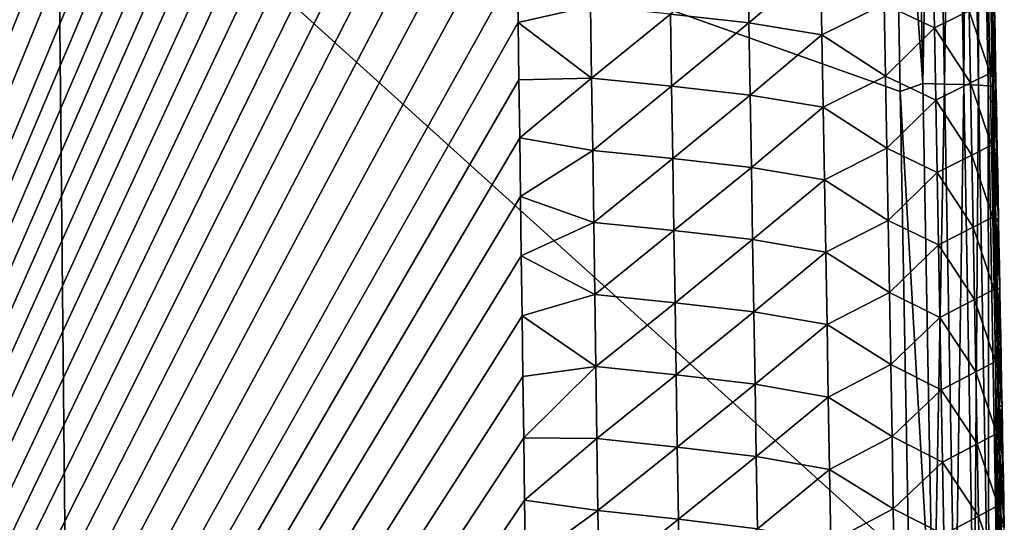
# Model space of a CAD drawing. Header units: metres. Extents: x -109 to 109, y -19 to 107.
# Tile 209 of 256: x 8.48 to 15.27, y 67.21 to 70.67. Entities that reach past the tile are written whole.
import ezdxf

# ---------------------------------------------------------------- set-up
doc = ezdxf.new("R2010")
doc.units = ezdxf.units.M
doc.layers.add('solid_21_412_310_XXX', color=7, linetype='CONTINUOUS')

msp = doc.modelspace()

# ---------------------------------------------------------------- linework, layer by layer
at = {"layer": 'solid_21_412_310_XXX'}
for points in [[(8.416841, 101.863945, -67.142029), (-0.000006, 49.658638, -66.675293), (8.718863, 101.77272, -67.141319)], [(8.718863, 101.77272, -67.141319), (-0.000006, 49.658638, -66.675293), (8.985192, 101.678772, -67.140579)], [(8.985192, 101.678772, -67.140579), (-0.000006, 49.658638, -66.675293), (9.222807, 101.582382, -67.139809)], [(9.222807, 101.582382, -67.139809), (-0.000006, 49.658638, -66.675293), (9.437308, 101.482719, -67.139)], [(9.437308, 101.482719, -67.139), (-0.000006, 49.658638, -66.675293), (9.800565, 101.280899, -67.137329)], [(9.800565, 101.280899, -67.137329), (-0.000006, 49.658638, -66.675293), (10.099033, 101.074387, -67.135605)], [(10.099033, 101.074387, -67.135605), (-0.000006, 49.658638, -66.675293), (10.375571, 100.835381, -67.133575)], [(10.375571, 100.835381, -67.133575), (-0.000006, 49.658638, -66.675293), (10.626403, 100.56823, -67.131287)], [(10.626403, 100.56823, -67.131287), (-0.000006, 49.658638, -66.675293), (10.701228, 100.473618, -67.130478)], [(10.701228, 100.473618, -67.130478), (-0.000006, 49.658638, -66.675293), (10.774985, 100.372421, -67.129601)], [(10.774985, 100.372421, -67.129601), (-0.000006, 49.658638, -66.675293), (10.84716, 100.264442, -67.12867)], [(10.84716, 100.264442, -67.12867), (-0.000006, 49.658638, -66.675293), (10.916918, 100.149368, -67.12767)], [(10.916918, 100.149368, -67.12767), (-0.000006, 49.658638, -66.675293), (10.984118, 100.027184, -67.12661)], [(10.984118, 100.027184, -67.12661), (-0.000006, 49.658638, -66.675293), (11.048345, 99.897804, -67.125481)], [(11.048345, 99.897804, -67.125481), (-0.000006, 49.658638, -66.675293), (11.109218, 99.761246, -67.12429)], [(11.109218, 99.761246, -67.12429), (-0.000006, 49.658638, -66.675293), (11.166245, 99.617828, -67.123032)], [(11.166245, 99.617828, -67.123032), (-0.000006, 49.658638, -66.675293), (11.219064, 99.468155, -67.121727)], [(11.219064, 99.468155, -67.121727), (-0.000006, 49.658638, -66.675293), (11.267576, 99.312035, -67.120354)], [(11.267576, 99.312035, -67.120354), (-0.000006, 49.658638, -66.675293), (11.311779, 99.149033, -67.118919)], [(11.311779, 99.149033, -67.118919), (-0.000006, 49.658638, -66.675293), (11.351416, 98.977837, -67.117416)], [(11.351416, 98.977837, -67.117416), (-0.000006, 49.658638, -66.675293), (11.385991, 98.794167, -67.115791)], [(11.385991, 98.794167, -67.115791), (-0.000006, 49.658638, -66.675293), (11.41538, 98.594177, -67.114029)], [(11.41538, 98.594177, -67.114029), (-0.000006, 49.658638, -66.675293), (11.440434, 98.37249, -67.112068)], [(11.440434, 98.37249, -67.112068), (-0.000006, 49.658638, -66.675293), (11.461864, 98.128845, -67.109909)], [(11.461864, 98.128845, -67.109909), (-0.000006, 49.658638, -66.675293), (11.479255, 97.862335, -67.107552)], [(11.479255, 97.862335, -67.107552), (-0.000006, 49.658638, -66.675293), (11.491724, 97.571922, -67.104973)], [(11.491724, 97.571922, -67.104973), (-0.000006, 49.658638, -66.675293), (11.497374, 97.255409, -67.102165)], [(11.497374, 97.255409, -67.102165), (-0.000006, 49.658638, -66.675293), (11.497188, 96.91391, -67.099129)], [(11.497188, 96.91391, -67.099129), (-0.000006, 49.658638, -66.675293), (11.492494, 96.548004, -67.095879)], [(11.492494, 96.548004, -67.095879), (-0.000006, 49.658638, -66.675293), (11.486433, 96.157623, -67.092407)], [(11.486433, 96.157623, -67.092407), (-0.000006, 49.658638, -66.675293), (11.481724, 95.739777, -67.088692)], [(11.481724, 95.739777, -67.088692), (-0.000006, 49.658638, -66.675293), (11.479702, 95.291519, -67.084709)], [(11.479702, 95.291519, -67.084709), (-0.000006, 49.658638, -66.675293), (11.481399, 94.809296, -67.080429)], [(11.481399, 94.809296, -67.080429), (-0.000006, 49.658638, -66.675293), (11.484297, 94.554321, -67.078163)], [(11.484297, 94.554321, -67.078163), (-0.000006, 49.658638, -66.675293), (11.488584, 94.2901, -67.075821)], [(11.488584, 94.2901, -67.075821), (-0.000006, 49.658638, -66.675293), (11.494101, 94.016693, -67.073387)], [(11.494101, 94.016693, -67.073387), (-0.000006, 49.658638, -66.675293), (11.500851, 93.734154, -67.070885)], [(11.500851, 93.734154, -67.070885), (-0.000006, 49.658638, -66.675293), (11.50884, 93.442451, -67.068291)], [(11.50884, 93.442451, -67.068291), (-0.000006, 49.658638, -66.675293), (11.51765, 93.141273, -67.06562)], [(11.51765, 93.141273, -67.06562), (-0.000006, 49.658638, -66.675293), (11.527312, 92.830826, -67.062866)], [(11.527312, 92.830826, -67.062866), (-0.000006, 49.658638, -66.675293), (11.537727, 92.510796, -67.060028)], [(11.537727, 92.510796, -67.060028), (-0.000006, 49.658638, -66.675293), (11.548295, 92.180145, -67.057091)], [(11.548295, 92.180145, -67.057091), (-0.000006, 49.658638, -66.675293), (11.55913, 91.839279, -67.05407)], [(11.55913, 91.839279, -67.05407), (-0.000006, 49.658638, -66.675293), (11.570037, 91.487465, -67.050949)], [(11.570037, 91.487465, -67.050949), (-0.000006, 49.658638, -66.675293), (11.580547, 91.123337, -67.047714)], [(11.580547, 91.123337, -67.047714), (-0.000006, 49.658638, -66.675293), (11.590788, 90.747398, -67.04438)], [(11.590788, 90.747398, -67.04438), (-0.000006, 49.658638, -66.675293), (11.600632, 90.358894, -67.040932)], [(11.600632, 90.358894, -67.040932), (-0.000006, 49.658638, -66.675293), (11.609873, 89.956909, -67.037361)], [(11.609873, 89.956909, -67.037361), (-0.000006, 49.658638, -66.675293), (11.61857, 89.541801, -67.033676)], [(11.61857, 89.541801, -67.033676), (-0.000006, 49.658638, -66.675293), (11.626793, 89.113304, -67.029877)], [(11.626793, 89.113304, -67.029877), (-0.000006, 49.658638, -66.675293), (11.634455, 88.671326, -67.025955)], [(11.634455, 88.671326, -67.025955), (-0.000006, 49.658638, -66.675293), (11.641595, 88.215927, -67.021912)], [(11.641595, 88.215927, -67.021912), (-0.000006, 49.658638, -66.675293), (11.648776, 87.746346, -67.017738)], [(11.648776, 87.746346, -67.017738), (-0.000006, 49.658638, -66.675293), (11.656088, 87.262848, -67.013451)], [(11.656088, 87.262848, -67.013451), (-0.000006, 49.658638, -66.675293), (11.663507, 86.764992, -67.009026)], [(11.663507, 86.764992, -67.009026), (-0.000006, 49.658638, -66.675293), (11.668713, 86.424217, -67.006004)], [(11.668713, 86.424217, -67.006004), (-0.000006, 49.658638, -66.675293), (11.674192, 86.076103, -67.002907)], [(11.674192, 86.076103, -67.002907), (-0.000006, 49.658638, -66.675293), (11.679863, 85.721054, -66.999756)], [(11.679863, 85.721054, -66.999756), (-0.000006, 49.658638, -66.675293), (11.685748, 85.358803, -66.996544)], [(11.685748, 85.358803, -66.996544), (-0.000006, 49.658638, -66.675293), (11.691878, 84.989059, -66.993256)], [(11.691878, 84.989059, -66.993256), (-0.000006, 49.658638, -66.675293), (11.698287, 84.611694, -66.989906)], [(11.698287, 84.611694, -66.989906), (-0.000006, 49.658638, -66.675293), (11.70499, 84.227081, -66.986496)], [(11.70499, 84.227081, -66.986496), (-0.000006, 49.658638, -66.675293), (11.711924, 83.834892, -66.983009)], [(11.711924, 83.834892, -66.983009), (-0.000006, 49.658638, -66.675293), (11.719016, 83.4347, -66.979462)], [(11.719016, 83.4347, -66.979462), (-0.000006, 49.658638, -66.675293), (11.726214, 83.02623, -66.97583)], [(11.726214, 83.02623, -66.97583), (-0.000006, 49.658638, -66.675293), (11.733596, 82.610046, -66.972137)], [(11.733596, 82.610046, -66.972137), (-0.000006, 49.658638, -66.675293), (11.741124, 82.185791, -66.968376)], [(11.741124, 82.185791, -66.968376), (-0.000006, 49.658638, -66.675293), (11.748721, 81.752815, -66.964531)], [(11.748721, 81.752815, -66.964531), (-0.000006, 49.658638, -66.675293), (11.756312, 81.310501, -66.960602)], [(11.756312, 81.310501, -66.960602), (-0.000006, 49.658638, -66.675293), (11.763915, 80.859192, -66.956596)], [(11.763915, 80.859192, -66.956596), (-0.000006, 49.658638, -66.675293), (11.771555, 80.398964, -66.952507)], [(11.771555, 80.398964, -66.952507), (-0.000006, 49.658638, -66.675293), (11.779235, 79.92952, -66.948341)], [(11.779235, 79.92952, -66.948341), (-0.000006, 49.658638, -66.675293), (11.786957, 79.450546, -66.944092)], [(11.786957, 79.450546, -66.944092), (-0.000006, 49.658638, -66.675293), (11.794697, 78.962219, -66.939751)], [(11.794697, 78.962219, -66.939751), (-0.000006, 49.658638, -66.675293), (11.802461, 78.464645, -66.935333)], [(11.802461, 78.464645, -66.935333), (-0.000006, 49.658638, -66.675293), (11.81029, 77.957428, -66.930832)], [(11.81029, 77.957428, -66.930832), (-0.000006, 49.658638, -66.675293), (11.816232, 77.57045, -66.927399)], [(11.816232, 77.57045, -66.927399), (-0.000006, 49.658638, -66.675293), (11.822248, 77.177734, -66.923912)], [(11.822248, 77.177734, -66.923912), (-0.000006, 49.658638, -66.675293), (11.828321, 76.779701, -66.92038)], [(11.828321, 76.779701, -66.92038), (-0.000006, 49.658638, -66.675293), (11.834447, 76.376213, -66.916794)], [(11.834447, 76.376213, -66.916794), (-0.000006, 49.658638, -66.675293), (11.840632, 75.966957, -66.913162)], [(11.840632, 75.966957, -66.913162), (-0.000006, 49.658638, -66.675293), (11.846878, 75.55162, -66.90947)], [(11.846878, 75.55162, -66.90947), (-0.000006, 49.658638, -66.675293), (11.853189, 75.12989, -66.905731)], [(11.853189, 75.12989, -66.905731), (-0.000006, 49.658638, -66.675293), (11.859566, 74.701843, -66.901924)], [(11.859566, 74.701843, -66.901924), (-0.000006, 49.658638, -66.675293), (11.86601, 74.267937, -66.898079)], [(11.86601, 74.267937, -66.898079), (-0.000006, 49.658638, -66.675293), (11.872516, 73.827873, -66.894165)], [(14.495125, 73.168098, -73.183434), (14.631909, 74.26458, -73.1651), (14.707726, 70.234009, -73.16687)], [(14.782736, 74.262634, -73.124184), (14.707726, 70.234009, -73.16687), (14.631909, 74.26458, -73.1651)], [(14.782736, 74.262634, -73.124184), (14.857882, 70.231201, -73.125679), (14.707726, 70.234009, -73.16687)], [(14.915241, 74.260323, -73.047791), (14.857882, 70.231201, -73.125679), (14.782736, 74.262634, -73.124184)], [(14.915241, 74.260323, -73.047791), (14.989659, 70.228027, -73.0494), (14.857882, 70.231201, -73.125679)], [(15.018188, 74.257423, -72.93721), (14.989659, 70.228027, -73.0494), (14.915241, 74.260323, -73.047791)], [(15.018188, 74.257423, -72.93721), (15.091976, 70.224297, -72.93924), (14.989659, 70.228027, -73.0494)], [(15.0849, 74.253838, -72.799629), (15.091976, 70.224297, -72.93924), (15.018188, 74.257423, -72.93721)], [(15.0849, 74.253838, -72.799629), (15.158303, 70.219902, -72.802246), (15.091976, 70.224297, -72.93924)], [(15.114924, 74.249557, -72.646332), (15.158303, 70.219902, -72.802246), (15.0849, 74.253838, -72.799629)], [(15.114924, 74.249557, -72.646332), (15.180079, 71.028, -72.489845), (15.187825, 70.597733, -72.490219)], [(15.114924, 74.249557, -72.646332), (15.187825, 70.597733, -72.490219), (15.188287, 70.214844, -72.649536)], [(15.114924, 74.249557, -72.646332), (15.188287, 70.214844, -72.649536), (15.158303, 70.219902, -72.802246)], [(11.872516, 73.827873, -66.894165), (-0.000006, 49.658638, -66.675293), (11.87908, 73.381302, -66.890205)], [(11.87908, 73.381302, -66.890205), (-0.000006, 49.658638, -66.675293), (11.8857, 72.92791, -66.886177)], [(8.745557, 72.246918, -73.547028), (14.495125, 73.168098, -73.183434), (14.551407, 70.180305, -73.185066)], [(14.551407, 70.180305, -73.185066), (14.495125, 73.168098, -73.183434), (14.707726, 70.234009, -73.16687)], [(11.8857, 72.92791, -66.886177), (-0.000006, 49.658638, -66.675293), (11.892373, 72.467369, -66.882088)], [(11.892373, 72.467369, -66.882088), (-0.000006, 49.658638, -66.675293), (11.8991, 72.00016, -66.877937)], [(8.745557, 72.246918, -73.547028), (8.832778, 63.513741, -73.585594), (2.921579, 72.245003, -73.730919)], [(8.832778, 63.513741, -73.585594), (2.950886, 63.510948, -73.786705), (2.921579, 72.245003, -73.730919)], [(8.745557, 72.246918, -73.547028), (14.551407, 70.180305, -73.185066), (14.610347, 66.942429, -73.186409)], [(8.745557, 72.246918, -73.547028), (14.610347, 66.942429, -73.186409), (8.832778, 63.513741, -73.585594)], [(11.8991, 72.00016, -66.877937), (-0.000006, 49.658638, -66.675293), (11.905885, 71.526352, -66.873734)], [(11.905885, 71.526352, -66.873734), (-0.000006, 49.658638, -66.675293), (11.912724, 71.045631, -66.869469)], [(13.509628, 70.653419, -67.273468), (13.501225, 71.151428, -67.277519), (12.968839, 70.713188, -67.034622)], [(14.003411, 71.069786, -67.617477), (13.501225, 71.151428, -67.277519), (13.509628, 70.653419, -67.273468)], [(14.78704, 70.618454, -68.545578), (14.777625, 71.117126, -68.548363), (14.440999, 70.782143, -68.046196)], [(15.026424, 70.736023, -69.086227), (14.777625, 71.117126, -68.548363), (14.78704, 70.618454, -68.545578)], [(11.912724, 71.045631, -66.869469), (-0.000006, 49.658638, -66.675293), (11.918235, 70.655861, -66.866005)], [(11.912724, 71.045631, -66.869469), (11.918235, 70.655861, -66.866005), (12.417985, 70.766945, -66.901154)], [(14.012248, 70.570679, -67.613762), (14.003411, 71.069786, -67.617477), (13.509628, 70.653419, -67.273468)], [(14.440999, 70.782143, -68.046196), (14.003411, 71.069786, -67.617477), (14.012248, 70.570679, -67.613762)], [(15.180079, 71.028, -72.489845), (15.203066, 70.693047, -70.17395), (15.205951, 70.541115, -70.173561)], [(15.187825, 70.597733, -72.490219), (15.180079, 71.028, -72.489845), (15.205951, 70.541115, -70.173561)], [(14.450112, 70.285492, -68.042938), (14.440999, 70.782143, -68.046196), (14.012248, 70.570679, -67.613762)], [(14.78704, 70.618454, -68.545578), (14.440999, 70.782143, -68.046196), (14.450112, 70.285492, -68.042938)], [(15.170541, 70.306244, -69.635864), (15.161043, 70.802704, -69.637611), (15.026424, 70.736023, -69.086227)], [(15.203066, 70.693047, -70.17395), (15.161043, 70.802704, -69.637611), (15.170541, 70.306244, -69.635864)], [(11.918235, 70.655861, -66.866005), (12.425389, 70.270576, -66.896751), (12.417985, 70.766945, -66.901154)], [(12.968839, 70.713188, -67.034622), (12.417985, 70.766945, -66.901154), (12.425389, 70.270576, -66.896751)], [(12.976727, 70.216034, -67.030342), (12.968839, 70.713188, -67.034622), (12.425389, 70.270576, -66.896751)], [(13.509628, 70.653419, -67.273468), (12.968839, 70.713188, -67.034622), (12.976727, 70.216034, -67.030342)], [(15.035915, 70.238754, -69.083977), (15.026424, 70.736023, -69.086227), (14.78704, 70.618454, -68.545578)], [(15.170541, 70.306244, -69.635864), (15.026424, 70.736023, -69.086227), (15.035915, 70.238754, -69.083977)], [(11.918235, 70.655861, -66.866005), (-0.000006, 49.658638, -66.675293), (11.92378, 70.261292, -66.862503)], [(11.918235, 70.655861, -66.866005), (11.92378, 70.261292, -66.862503), (12.425389, 70.270576, -66.896751)], [(13.517992, 70.155411, -67.269424), (13.509628, 70.653419, -67.273468), (12.976727, 70.216034, -67.030342)], [(14.012248, 70.570679, -67.613762), (13.509628, 70.653419, -67.273468), (13.517992, 70.155411, -67.269424)], [(15.205951, 70.541115, -70.173561), (15.203066, 70.693047, -70.17395), (15.170541, 70.306244, -69.635864)], [(14.021048, 70.071564, -67.610054), (14.012248, 70.570679, -67.613762), (13.517992, 70.155411, -67.269424)], [(14.450112, 70.285492, -68.042938), (14.012248, 70.570679, -67.613762), (14.021048, 70.071564, -67.610054)], [(14.796419, 70.119781, -68.542809), (14.78704, 70.618454, -68.545578), (14.450112, 70.285492, -68.042938)], [(15.035915, 70.238754, -69.083977), (14.78704, 70.618454, -68.545578), (14.796419, 70.119781, -68.542809)], [(15.187825, 70.597733, -72.490219), (15.205951, 70.541115, -70.173561), (15.208846, 70.388489, -70.173172)], [(15.187825, 70.597733, -72.490219), (15.208846, 70.388489, -70.173172), (15.211752, 70.235146, -70.172783)], [(15.187825, 70.597733, -72.490219), (15.211752, 70.235146, -70.172783), (15.214667, 70.081085, -70.172394)], [(15.195622, 70.163002, -72.490593), (15.187825, 70.597733, -72.490219), (15.214667, 70.081085, -70.172394)], [(15.188287, 70.214844, -72.649536), (15.187825, 70.597733, -72.490219), (15.195622, 70.163002, -72.490593)], [(15.208846, 70.388489, -70.173172), (15.205951, 70.541115, -70.173561), (15.170541, 70.306244, -69.635864)], [(15.211752, 70.235146, -70.172783), (15.208846, 70.388489, -70.173172), (15.170541, 70.306244, -69.635864)], [(15.180005, 69.809784, -69.63414), (15.170541, 70.306244, -69.635864), (15.035915, 70.238754, -69.083977)], [(15.211752, 70.235146, -70.172783), (15.170541, 70.306244, -69.635864), (15.180005, 69.809784, -69.63414)], [(11.92378, 70.261292, -66.862503), (-0.000006, 49.658638, -66.675293), (11.929358, 69.861763, -66.858955)], [(11.92378, 70.261292, -66.862503), (11.929358, 69.861763, -66.858955), (12.425389, 70.270576, -66.896751)], [(11.929358, 69.861763, -66.858955), (12.43275, 69.774216, -66.892349), (12.425389, 70.270576, -66.896751)], [(12.976727, 70.216034, -67.030342), (12.425389, 70.270576, -66.896751), (12.43275, 69.774216, -66.892349)], [(14.45919, 69.788841, -68.03968), (14.450112, 70.285492, -68.042938), (14.021048, 70.071564, -67.610054)], [(14.796419, 70.119781, -68.542809), (14.450112, 70.285492, -68.042938), (14.45919, 69.788841, -68.03968)], [(14.551407, 70.180305, -73.185066), (14.707726, 70.234009, -73.16687), (14.78035, 66.203339, -73.168175)], [(14.857882, 70.231201, -73.125679), (14.78035, 66.203339, -73.168175), (14.707726, 70.234009, -73.16687)], [(14.857882, 70.231201, -73.125679), (14.929958, 66.199654, -73.126808), (14.78035, 66.203339, -73.168175)], [(15.045372, 69.741478, -69.081734), (15.035915, 70.238754, -69.083977), (14.796419, 70.119781, -68.542809)], [(14.989659, 70.228027, -73.0494), (14.929958, 66.199654, -73.126808), (14.857882, 70.231201, -73.125679)], [(14.989659, 70.228027, -73.0494), (15.061154, 66.195618, -73.050674), (14.929958, 66.199654, -73.126808)], [(15.091976, 70.224297, -72.93924), (15.061154, 66.195618, -73.050674), (14.989659, 70.228027, -73.0494)], [(15.180005, 69.809784, -69.63414), (15.035915, 70.238754, -69.083977), (15.045372, 69.741478, -69.081734)], [(15.214667, 70.081085, -70.172394), (15.211752, 70.235146, -70.172783), (15.180005, 69.809784, -69.63414)], [(12.984574, 69.718872, -67.02607), (12.976727, 70.216034, -67.030342), (12.43275, 69.774216, -66.892349)], [(13.517992, 70.155411, -67.269424), (12.976727, 70.216034, -67.030342), (12.984574, 69.718872, -67.02607)], [(14.610347, 66.942429, -73.186409), (14.551407, 70.180305, -73.185066), (14.78035, 66.203339, -73.168175)], [(15.091976, 70.224297, -72.93924), (15.162985, 66.191055, -72.940903), (15.061154, 66.195618, -73.050674)], [(15.158303, 70.219902, -72.802246), (15.162985, 66.191055, -72.940903), (15.091976, 70.224297, -72.93924)], [(15.158303, 70.219902, -72.802246), (15.229041, 66.185844, -72.804428), (15.162985, 66.191055, -72.940903)], [(15.188287, 70.214844, -72.649536), (15.229041, 66.185844, -72.804428), (15.158303, 70.219902, -72.802246)], [(15.188287, 70.214844, -72.649536), (15.195622, 70.163002, -72.490593), (15.203472, 69.723625, -72.490967)], [(15.188287, 70.214844, -72.649536), (15.203472, 69.723625, -72.490967), (15.211377, 69.279434, -72.491333)], [(15.188287, 70.214844, -72.649536), (15.211377, 69.279434, -72.491333), (15.219338, 68.830254, -72.491699)], [(15.188287, 70.214844, -72.649536), (15.219338, 68.830254, -72.491699), (15.226464, 68.426643, -72.49202)], [(15.188287, 70.214844, -72.649536), (15.226464, 68.426643, -72.49202), (15.233638, 68.018837, -72.492332)], [(15.188287, 70.214844, -72.649536), (15.233638, 68.018837, -72.492332), (15.240857, 67.606918, -72.492645)], [(15.188287, 70.214844, -72.649536), (15.240857, 67.606918, -72.492645), (15.248114, 67.191261, -72.492958)], [(15.188287, 70.214844, -72.649536), (15.248114, 67.191261, -72.492958), (15.255409, 66.771759, -72.493263)], [(15.188287, 70.214844, -72.649536), (15.255409, 66.771759, -72.493263), (15.262746, 66.348259, -72.493568)], [(15.188287, 70.214844, -72.649536), (15.262746, 66.348259, -72.493568), (15.259048, 66.180008, -72.652222)], [(15.188287, 70.214844, -72.649536), (15.259048, 66.180008, -72.652222), (15.229041, 66.185844, -72.804428)], [(15.195622, 70.163002, -72.490593), (15.214667, 70.081085, -70.172394), (15.217593, 69.926292, -70.172005)], [(15.195622, 70.163002, -72.490593), (15.217593, 69.926292, -70.172005), (15.220531, 69.770744, -70.171608)], [(15.203472, 69.723625, -72.490967), (15.195622, 70.163002, -72.490593), (15.220531, 69.770744, -70.171608)], [(13.526317, 69.65741, -67.265381), (13.517992, 70.155411, -67.269424), (12.984574, 69.718872, -67.02607)], [(14.021048, 70.071564, -67.610054), (13.517992, 70.155411, -67.269424), (13.526317, 69.65741, -67.265381)], [(14.805764, 69.621109, -68.540039), (14.796419, 70.119781, -68.542809), (14.45919, 69.788841, -68.03968)], [(15.045372, 69.741478, -69.081734), (14.796419, 70.119781, -68.542809), (14.805764, 69.621109, -68.540039)], [(14.02981, 69.572441, -67.606354), (14.021048, 70.071564, -67.610054), (13.526317, 69.65741, -67.265381)], [(14.45919, 69.788841, -68.03968), (14.021048, 70.071564, -67.610054), (14.02981, 69.572441, -67.606354)], [(15.217593, 69.926292, -70.172005), (15.214667, 70.081085, -70.172394), (15.180005, 69.809784, -69.63414)], [(15.220531, 69.770744, -70.171608), (15.217593, 69.926292, -70.172005), (15.180005, 69.809784, -69.63414)], [(11.929358, 69.861763, -66.858955), (-0.000006, 49.658638, -66.675293), (11.934969, 69.457497, -66.855362)], [(11.929358, 69.861763, -66.858955), (11.934969, 69.457497, -66.855362), (12.43275, 69.774216, -66.892349)], [(11.934969, 69.457497, -66.855362), (12.440067, 69.277847, -66.887939), (12.43275, 69.774216, -66.892349)], [(12.984574, 69.718872, -67.02607), (12.43275, 69.774216, -66.892349), (12.440067, 69.277847, -66.887939)], [(14.468233, 69.292183, -68.036438), (14.45919, 69.788841, -68.03968), (14.02981, 69.572441, -67.606354)], [(14.805764, 69.621109, -68.540039), (14.45919, 69.788841, -68.03968), (14.468233, 69.292183, -68.036438)], [(15.189433, 69.313324, -69.632423), (15.180005, 69.809784, -69.63414), (15.045372, 69.741478, -69.081734)], [(15.220531, 69.770744, -70.171608), (15.180005, 69.809784, -69.63414), (15.189433, 69.313324, -69.632423)], [(15.223477, 69.614441, -70.171219), (15.220531, 69.770744, -70.171608), (15.189433, 69.313324, -69.632423)], [(15.203472, 69.723625, -72.490967), (15.220531, 69.770744, -70.171608), (15.223477, 69.614441, -70.171219)], [(12.99238, 69.221718, -67.02179), (12.984574, 69.718872, -67.02607), (12.440067, 69.277847, -66.887939)], [(13.526317, 69.65741, -67.265381), (12.984574, 69.718872, -67.02607), (12.99238, 69.221718, -67.02179)], [(15.054794, 69.244194, -69.079506), (15.045372, 69.741478, -69.081734), (14.805764, 69.621109, -68.540039)], [(15.189433, 69.313324, -69.632423), (15.045372, 69.741478, -69.081734), (15.054794, 69.244194, -69.079506)], [(15.203472, 69.723625, -72.490967), (15.223477, 69.614441, -70.171219), (15.226437, 69.457359, -70.17083)], [(15.203472, 69.723625, -72.490967), (15.226437, 69.457359, -70.17083), (15.229406, 69.299492, -70.170433)], [(15.211377, 69.279434, -72.491333), (15.203472, 69.723625, -72.490967), (15.229406, 69.299492, -70.170433)], [(13.534602, 69.159393, -67.261345), (13.526317, 69.65741, -67.265381), (12.99238, 69.221718, -67.02179)], [(14.02981, 69.572441, -67.606354), (13.526317, 69.65741, -67.265381), (13.534602, 69.159393, -67.261345)], [(14.815075, 69.122429, -68.537285), (14.805764, 69.621109, -68.540039), (14.468233, 69.292183, -68.036438)], [(15.054794, 69.244194, -69.079506), (14.805764, 69.621109, -68.540039), (14.815075, 69.122429, -68.537285)], [(14.038535, 69.073326, -67.602654), (14.02981, 69.572441, -67.606354), (13.534602, 69.159393, -67.261345)], [(14.468233, 69.292183, -68.036438), (14.02981, 69.572441, -67.606354), (14.038535, 69.073326, -67.602654)], [(15.226437, 69.457359, -70.17083), (15.223477, 69.614441, -70.171219), (15.189433, 69.313324, -69.632423)], [(11.934969, 69.457497, -66.855362), (-0.000006, 49.658638, -66.675293), (11.940612, 69.048721, -66.851738)], [(11.934969, 69.457497, -66.855362), (11.940612, 69.048721, -66.851738), (12.440067, 69.277847, -66.887939)], [(15.229406, 69.299492, -70.170433), (15.226437, 69.457359, -70.17083), (15.189433, 69.313324, -69.632423)], [(11.940612, 69.048721, -66.851738), (12.447342, 68.781487, -66.883537), (12.440067, 69.277847, -66.887939)], [(12.99238, 69.221718, -67.02179), (12.440067, 69.277847, -66.887939), (12.447342, 68.781487, -66.883537)], [(14.47724, 68.795532, -68.033195), (14.468233, 69.292183, -68.036438), (14.038535, 69.073326, -67.602654)], [(14.815075, 69.122429, -68.537285), (14.468233, 69.292183, -68.036438), (14.47724, 68.795532, -68.033195)], [(15.198828, 68.816864, -69.630722), (15.189433, 69.313324, -69.632423), (15.054794, 69.244194, -69.079506)], [(15.229406, 69.299492, -70.170433), (15.189433, 69.313324, -69.632423), (15.198828, 68.816864, -69.630722)], [(15.232388, 69.140823, -70.170044), (15.229406, 69.299492, -70.170433), (15.198828, 68.816864, -69.630722)], [(15.211377, 69.279434, -72.491333), (15.229406, 69.299492, -70.170433), (15.232388, 69.140823, -70.170044)], [(15.211377, 69.279434, -72.491333), (15.232388, 69.140823, -70.170044), (15.235381, 68.981346, -70.169647)], [(15.211377, 69.279434, -72.491333), (15.235381, 68.981346, -70.169647), (15.238385, 68.82103, -70.16925)], [(15.219338, 68.830254, -72.491699), (15.211377, 69.279434, -72.491333), (15.238385, 68.82103, -70.16925)], [(13.000146, 68.724556, -67.017509), (12.99238, 69.221718, -67.02179), (12.447342, 68.781487, -66.883537)], [(13.534602, 69.159393, -67.261345), (12.99238, 69.221718, -67.02179), (13.000146, 68.724556, -67.017509)], [(15.064181, 68.74691, -69.077293), (15.054794, 69.244194, -69.079506), (14.815075, 69.122429, -68.537285)], [(15.198828, 68.816864, -69.630722), (15.054794, 69.244194, -69.079506), (15.064181, 68.74691, -69.077293)], [(13.54285, 68.661385, -67.257309), (13.534602, 69.159393, -67.261345), (13.000146, 68.724556, -67.017509)], [(14.038535, 69.073326, -67.602654), (13.534602, 69.159393, -67.261345), (13.54285, 68.661385, -67.257309)], [(14.047223, 68.574203, -67.598961), (14.038535, 69.073326, -67.602654), (13.54285, 68.661385, -67.257309)], [(14.47724, 68.795532, -68.033195), (14.038535, 69.073326, -67.602654), (14.047223, 68.574203, -67.598961)], [(14.824349, 68.623749, -68.534531), (14.815075, 69.122429, -68.537285), (14.47724, 68.795532, -68.033195)], [(15.064181, 68.74691, -69.077293), (14.815075, 69.122429, -68.537285), (14.824349, 68.623749, -68.534531)], [(15.235381, 68.981346, -70.169647), (15.232388, 69.140823, -70.170044), (15.198828, 68.816864, -69.630722)], [(11.940612, 69.048721, -66.851738), (-0.000006, 49.658638, -66.675293), (11.946289, 68.635262, -66.848061)], [(11.940612, 69.048721, -66.851738), (11.946289, 68.635262, -66.848061), (12.447342, 68.781487, -66.883537)], [(15.238385, 68.82103, -70.16925), (15.235381, 68.981346, -70.169647), (15.198828, 68.816864, -69.630722)], [(15.208186, 68.320396, -69.629028), (15.198828, 68.816864, -69.630722), (15.064181, 68.74691, -69.077293)], [(15.241403, 68.659882, -70.168861), (15.238385, 68.82103, -70.16925), (15.198828, 68.816864, -69.630722)], [(15.241403, 68.659882, -70.168861), (15.198828, 68.816864, -69.630722), (15.208186, 68.320396, -69.629028)], [(15.219338, 68.830254, -72.491699), (15.238385, 68.82103, -70.16925), (15.241403, 68.659882, -70.168861)], [(15.219338, 68.830254, -72.491699), (15.241403, 68.659882, -70.168861), (15.244431, 68.497879, -70.168457)], [(15.219338, 68.830254, -72.491699), (15.244431, 68.497879, -70.168457), (15.247473, 68.335007, -70.16806)], [(15.226464, 68.426643, -72.49202), (15.219338, 68.830254, -72.491699), (15.247473, 68.335007, -70.16806)], [(11.946289, 68.635262, -66.848061), (12.454576, 68.285118, -66.879135), (12.447342, 68.781487, -66.883537)], [(13.000146, 68.724556, -67.017509), (12.447342, 68.781487, -66.883537), (12.454576, 68.285118, -66.879135)], [(14.486211, 68.298874, -68.029961), (14.47724, 68.795532, -68.033195), (14.047223, 68.574203, -67.598961)], [(14.824349, 68.623749, -68.534531), (14.47724, 68.795532, -68.033195), (14.486211, 68.298874, -68.029961)], [(15.073533, 68.249626, -69.075081), (15.064181, 68.74691, -69.077293), (14.824349, 68.623749, -68.534531)], [(15.208186, 68.320396, -69.629028), (15.064181, 68.74691, -69.077293), (15.073533, 68.249626, -69.075081)], [(13.007872, 68.227402, -67.013237), (13.000146, 68.724556, -67.017509), (12.454576, 68.285118, -66.879135)], [(13.54285, 68.661385, -67.257309), (13.000146, 68.724556, -67.017509), (13.007872, 68.227402, -67.013237)], [(11.946289, 68.635262, -66.848061), (-0.000006, 49.658638, -66.675293), (11.952001, 68.216942, -66.844353)], [(11.946289, 68.635262, -66.848061), (11.952001, 68.216942, -66.844353), (12.454576, 68.285118, -66.879135)], [(13.551058, 68.163368, -67.253273), (13.54285, 68.661385, -67.257309), (13.007872, 68.227402, -67.013237)], [(14.047223, 68.574203, -67.598961), (13.54285, 68.661385, -67.257309), (13.551058, 68.163368, -67.253273)], [(14.833589, 68.125069, -68.531792), (14.824349, 68.623749, -68.534531), (14.486211, 68.298874, -68.029961)], [(15.073533, 68.249626, -69.075081), (14.824349, 68.623749, -68.534531), (14.833589, 68.125069, -68.531792)], [(15.244431, 68.497879, -70.168457), (15.241403, 68.659882, -70.168861), (15.208186, 68.320396, -69.629028)], [(14.055874, 68.075081, -67.595268), (14.047223, 68.574203, -67.598961), (13.551058, 68.163368, -67.253273)], [(14.486211, 68.298874, -68.029961), (14.047223, 68.574203, -67.598961), (14.055874, 68.075081, -67.595268)], [(15.247473, 68.335007, -70.16806), (15.244431, 68.497879, -70.168457), (15.208186, 68.320396, -69.629028)], [(15.226464, 68.426643, -72.49202), (15.247473, 68.335007, -70.16806), (15.250525, 68.17128, -70.167664)], [(15.226464, 68.426643, -72.49202), (15.250525, 68.17128, -70.167664), (15.253589, 68.006805, -70.167267)], [(15.233638, 68.018837, -72.492332), (15.226464, 68.426643, -72.49202), (15.253589, 68.006805, -70.167267)], [(15.250525, 68.17128, -70.167664), (15.247473, 68.335007, -70.16806), (15.208186, 68.320396, -69.629028)], [(11.952001, 68.216942, -66.844353), (11.95775, 67.793602, -66.840591), (12.454576, 68.285118, -66.879135)], [(11.95775, 67.793602, -66.840591), (12.461768, 67.78875, -66.874733), (12.454576, 68.285118, -66.879135)], [(13.007872, 68.227402, -67.013237), (12.454576, 68.285118, -66.879135), (12.461768, 67.78875, -66.874733)], [(14.495146, 67.802208, -68.026726), (14.486211, 68.298874, -68.029961), (14.055874, 68.075081, -67.595268)], [(14.833589, 68.125069, -68.531792), (14.486211, 68.298874, -68.029961), (14.495146, 67.802208, -68.026726)], [(15.217509, 67.823921, -69.62735), (15.208186, 68.320396, -69.629028), (15.073533, 68.249626, -69.075081)], [(15.250525, 68.17128, -70.167664), (15.208186, 68.320396, -69.629028), (15.217509, 67.823921, -69.62735)], [(11.952001, 68.216942, -66.844353), (-0.000006, 49.658638, -66.675293), (11.95775, 67.793602, -66.840591)], [(13.015557, 67.73024, -67.008965), (13.007872, 68.227402, -67.013237), (12.461768, 67.78875, -66.874733)], [(13.551058, 68.163368, -67.253273), (13.007872, 68.227402, -67.013237), (13.015557, 67.73024, -67.008965)], [(15.08285, 67.752342, -69.072876), (15.073533, 68.249626, -69.075081), (14.833589, 68.125069, -68.531792)], [(15.217509, 67.823921, -69.62735), (15.073533, 68.249626, -69.075081), (15.08285, 67.752342, -69.072876)], [(13.559228, 67.665359, -67.249237), (13.551058, 68.163368, -67.253273), (13.015557, 67.73024, -67.008965)], [(14.055874, 68.075081, -67.595268), (13.551058, 68.163368, -67.253273), (13.559228, 67.665359, -67.249237)], [(14.842792, 67.626381, -68.529053), (14.833589, 68.125069, -68.531792), (14.495146, 67.802208, -68.026726)], [(15.08285, 67.752342, -69.072876), (14.833589, 68.125069, -68.531792), (14.842792, 67.626381, -68.529053)], [(15.253589, 68.006805, -70.167267), (15.250525, 68.17128, -70.167664), (15.217509, 67.823921, -69.62735)], [(14.064487, 67.575958, -67.591576), (14.055874, 68.075081, -67.595268), (13.559228, 67.665359, -67.249237)], [(14.495146, 67.802208, -68.026726), (14.055874, 68.075081, -67.595268), (14.064487, 67.575958, -67.591576)], [(15.256661, 67.841591, -70.166862), (15.253589, 68.006805, -70.167267), (15.217509, 67.823921, -69.62735)], [(15.233638, 68.018837, -72.492332), (15.253589, 68.006805, -70.167267), (15.256661, 67.841591, -70.166862)], [(15.233638, 68.018837, -72.492332), (15.256661, 67.841591, -70.166862), (15.259745, 67.675606, -70.166466)], [(15.233638, 68.018837, -72.492332), (15.259745, 67.675606, -70.166466), (15.262838, 67.50885, -70.166061)], [(15.240857, 67.606918, -72.492645), (15.233638, 68.018837, -72.492332), (15.262838, 67.50885, -70.166061)], [(11.95775, 67.793602, -66.840591), (-0.000006, 49.658638, -66.675293), (11.963538, 67.365067, -66.836784)], [(11.95775, 67.793602, -66.840591), (11.963538, 67.365067, -66.836784), (12.461768, 67.78875, -66.874733)], [(11.963538, 67.365067, -66.836784), (12.468921, 67.292381, -66.870331), (12.461768, 67.78875, -66.874733)], [(13.015557, 67.73024, -67.008965), (12.461768, 67.78875, -66.874733), (12.468921, 67.292381, -66.870331)], [(14.504045, 67.30555, -68.023499), (14.495146, 67.802208, -68.026726), (14.064487, 67.575958, -67.591576)], [(14.842792, 67.626381, -68.529053), (14.495146, 67.802208, -68.026726), (14.504045, 67.30555, -68.023499)], [(15.226796, 67.327446, -69.625671), (15.217509, 67.823921, -69.62735), (15.08285, 67.752342, -69.072876)], [(15.259745, 67.675606, -70.166466), (15.256661, 67.841591, -70.166862), (15.217509, 67.823921, -69.62735)], [(15.259745, 67.675606, -70.166466), (15.217509, 67.823921, -69.62735), (15.226796, 67.327446, -69.625671)], [(13.023205, 67.233078, -67.004684), (13.015557, 67.73024, -67.008965), (12.468921, 67.292381, -66.870331)], [(13.559228, 67.665359, -67.249237), (13.015557, 67.73024, -67.008965), (13.023205, 67.233078, -67.004684)], [(15.092131, 67.255051, -69.070679), (15.08285, 67.752342, -69.072876), (14.842792, 67.626381, -68.529053)], [(15.226796, 67.327446, -69.625671), (15.08285, 67.752342, -69.072876), (15.092131, 67.255051, -69.070679)], [(13.567361, 67.167336, -67.245201), (13.559228, 67.665359, -67.249237), (13.023205, 67.233078, -67.004684)], [(14.064487, 67.575958, -67.591576), (13.559228, 67.665359, -67.249237), (13.567361, 67.167336, -67.245201)], [(15.262838, 67.50885, -70.166061), (15.259745, 67.675606, -70.166466), (15.226796, 67.327446, -69.625671)], [(14.851959, 67.127693, -68.526321), (14.842792, 67.626381, -68.529053), (14.504045, 67.30555, -68.023499)], [(15.092131, 67.255051, -69.070679), (14.842792, 67.626381, -68.529053), (14.851959, 67.127693, -68.526321)], [(15.240857, 67.606918, -72.492645), (15.262838, 67.50885, -70.166061), (15.265943, 67.341309, -70.165665)], [(15.240857, 67.606918, -72.492645), (15.265943, 67.341309, -70.165665), (15.269056, 67.172951, -70.16526)], [(15.248114, 67.191261, -72.492958), (15.240857, 67.606918, -72.492645), (15.269056, 67.172951, -70.16526)], [(14.073063, 67.076828, -67.587891), (14.064487, 67.575958, -67.591576), (13.567361, 67.167336, -67.245201)], [(14.504045, 67.30555, -68.023499), (14.064487, 67.575958, -67.591576), (14.073063, 67.076828, -67.587891)], [(15.265943, 67.341309, -70.165665), (15.262838, 67.50885, -70.166061), (15.226796, 67.327446, -69.625671)], [(11.963538, 67.365067, -66.836784), (-0.000006, 49.658638, -66.675293), (11.969367, 66.931168, -66.832932)], [(11.963538, 67.365067, -66.836784), (11.969367, 66.931168, -66.832932), (12.468921, 67.292381, -66.870331)], [(15.236047, 66.830971, -69.624008), (15.226796, 67.327446, -69.625671), (15.092131, 67.255051, -69.070679)], [(15.269056, 67.172951, -70.16526), (15.265943, 67.341309, -70.165665), (15.226796, 67.327446, -69.625671)], [(15.269056, 67.172951, -70.16526), (15.226796, 67.327446, -69.625671), (15.236047, 66.830971, -69.624008)], [(11.969367, 66.931168, -66.832932), (12.476033, 66.796013, -66.865921), (12.468921, 67.292381, -66.870331)], [(13.023205, 67.233078, -67.004684), (12.468921, 67.292381, -66.870331), (12.476033, 66.796013, -66.865921)], [(14.512909, 66.808884, -68.020271), (14.504045, 67.30555, -68.023499), (14.073063, 67.076828, -67.587891)], [(14.851959, 67.127693, -68.526321), (14.504045, 67.30555, -68.023499), (14.512909, 66.808884, -68.020271)], [(15.101376, 66.757759, -69.068489), (15.092131, 67.255051, -69.070679), (14.851959, 67.127693, -68.526321)], [(15.236047, 66.830971, -69.624008), (15.092131, 67.255051, -69.070679), (15.101376, 66.757759, -69.068489)], [(13.030812, 66.735909, -67.000412), (13.023205, 67.233078, -67.004684), (12.476033, 66.796013, -66.865921)], [(13.567361, 67.167336, -67.245201), (13.023205, 67.233078, -67.004684), (13.030812, 66.735909, -67.000412)]]:
    msp.add_3dface(points, dxfattribs=at)

doc.saveas('drawing.dxf')
